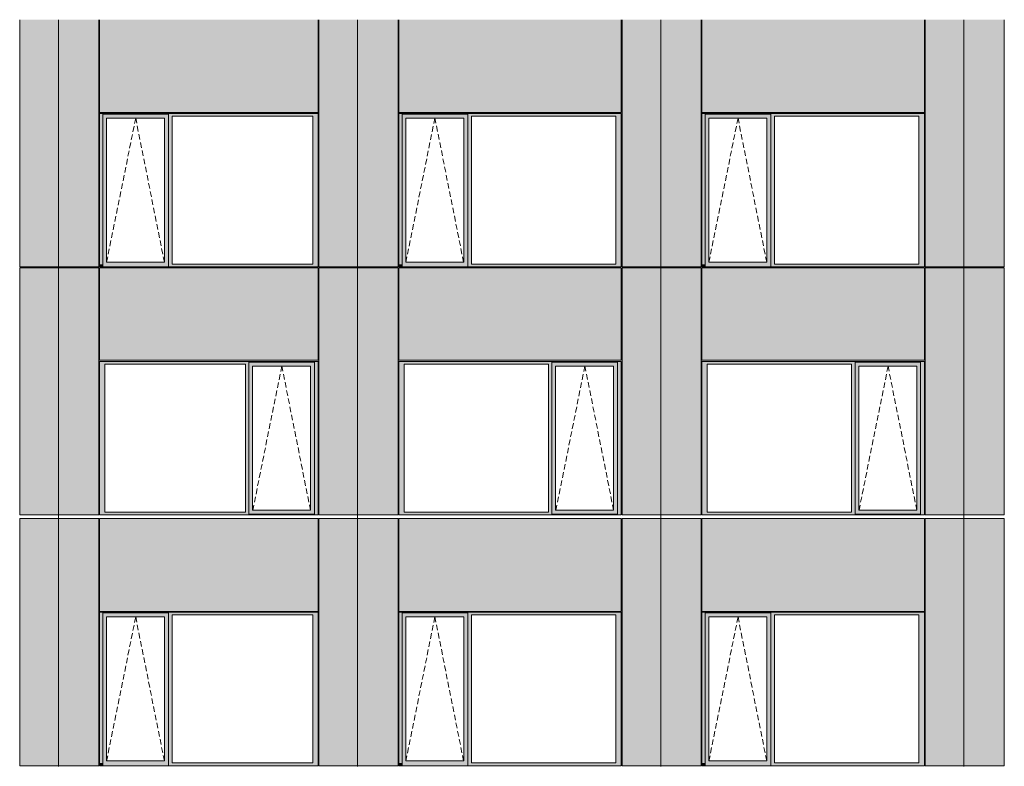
# Model space of a CAD drawing. Header units: millimetres. Extents: x 374857 to 755273, y -2664 to 302042.
# Tile 22 of 48: x 388422 to 400925, y 64456 to 73939. Entities that reach past the tile are written whole.
import ezdxf

# ---------------------------------------------------------------- set-up
doc = ezdxf.new("R2010")
doc.units = ezdxf.units.MM
doc.header["$MEASUREMENT"] = 0
doc.linetypes.add('OO_EOIAAY', pattern=[105.833361, 70.555568, -35.277793])
for name, color, linetype, lineweight in [('0_Ном._пера__1', 7, 'Continuous', 0), ('0_Ном._пера__120', 7, 'Continuous', 0), ('_0 фасадные панели-1_Ном._пера__1', 7, 'Continuous', 0), ('АР-Стены_внешние_.АР_Ном._пера__1', 7, 'Continuous', 0)]:
    doc.layers.add(name, color=color, linetype=linetype, lineweight=lineweight)
doc.layers.add('АР-Стены_внешние_.АР_Ном._пера__214', color=7, linetype='Continuous', lineweight=0, true_color=0xe2eaf1)

msp = doc.modelspace()

# ---------------------------------------------------------------- hatches: boundary and pattern name
at = {"layer": '0_Ном._пера__1', "linetype": 'Continuous', "lineweight": 0, "true_color": 0x000000}
for points in [[(392211.607, 72748.621), (389436.319, 72748.621), (389436.319, 72713.621), (389479.075, 72713.621), (389479.075, 72738.621), (390310.806, 72738.621), (390310.806, 72713.621), (390359.042, 72713.621), (392142.396, 72713.621), (392211.607, 72713.621)], [(389479.075, 70833.621), (389479.075, 72713.621), (389436.319, 72713.621), (389436.319, 70833.621)], [(389479.075, 72738.621), (389479.075, 72688.621), (389524.768, 72688.621), (390261.37, 72688.621), (390310.806, 72688.621), (390310.806, 72738.621)], [(389479.075, 72688.621), (389479.075, 70858.621), (389524.768, 70858.621), (389524.768, 72688.621)], [(390310.806, 72688.621), (390262.119, 72688.621), (390262.119, 70858.621), (390310.806, 70858.621)], [(390310.806, 72713.621), (390310.806, 70833.621), (390359.042, 70833.621), (390359.042, 72713.621)], [(392142.396, 70833.621), (392211.607, 70833.621), (392211.607, 72713.621), (392142.396, 72713.621)], [(396060.662, 72748.621), (393236.273, 72748.621), (393236.273, 72713.621), (393279.029, 72713.621), (393279.029, 72738.621), (394110.761, 72738.621), (394110.761, 72713.621), (394158.997, 72713.621), (395991.451, 72713.621), (396060.662, 72713.621)], [(393279.029, 70833.621), (393279.029, 72713.621), (393236.273, 72713.621), (393236.273, 70833.621)], [(393279.029, 72738.621), (393279.029, 72688.621), (393324.722, 72688.621), (394061.324, 72688.621), (394110.761, 72688.621), (394110.761, 72738.621)], [(393279.029, 72688.621), (393279.029, 70858.621), (393324.722, 70858.621), (393324.722, 72688.621)], [(394110.761, 72688.621), (394062.073, 72688.621), (394062.073, 70858.621), (394110.761, 70858.621)], [(394110.761, 72713.621), (394110.761, 70833.621), (394158.997, 70833.621), (394158.997, 72713.621)], [(395991.451, 70833.621), (396060.662, 70833.621), (396060.662, 72713.621), (395991.451, 72713.621)], [(399910.662, 72748.621), (397085.328, 72748.621), (397085.328, 72713.621), (397128.084, 72713.621), (397128.084, 72738.621), (397959.816, 72738.621), (397959.816, 72713.621), (398008.051, 72713.621), (399841.451, 72713.621), (399910.662, 72713.621)], [(397128.084, 70833.621), (397128.084, 72713.621), (397085.328, 72713.621), (397085.328, 70833.621)], [(397128.084, 72738.621), (397128.084, 72688.621), (397173.777, 72688.621), (397910.379, 72688.621), (397959.816, 72688.621), (397959.816, 72738.621)], [(397128.084, 72688.621), (397128.084, 70858.621), (397173.777, 70858.621), (397173.777, 72688.621)], [(397959.816, 72688.621), (397911.128, 72688.621), (397911.128, 70858.621), (397959.816, 70858.621)], [(397959.816, 72713.621), (397959.816, 70833.621), (398008.051, 70833.621), (398008.051, 72713.621)], [(399841.451, 70833.621), (399910.662, 70833.621), (399910.662, 72713.621), (399841.451, 72713.621)], [(389436.319, 70833.621), (389436.319, 70798.621), (389444.77, 70798.621), (389479.075, 70798.621), (389479.075, 70833.621)], [(389479.075, 70858.621), (389479.075, 70798.621), (390310.806, 70798.621), (390310.806, 70858.621), (390261.37, 70858.621), (389524.768, 70858.621)], [(390310.806, 70833.621), (390310.806, 70798.621), (392201.732, 70798.621), (392211.607, 70798.621), (392211.607, 70833.621), (392142.396, 70833.621), (390359.042, 70833.621)], [(393236.273, 70833.621), (393236.273, 70798.621), (393244.724, 70798.621), (393279.029, 70798.621), (393279.029, 70833.621)], [(393279.029, 70858.621), (393279.029, 70798.621), (394110.761, 70798.621), (394110.761, 70858.621), (394061.324, 70858.621), (393324.722, 70858.621)], [(394110.761, 70833.621), (394110.761, 70798.621), (396050.787, 70798.621), (396060.662, 70798.621), (396060.662, 70833.621), (395991.451, 70833.621), (394158.997, 70833.621)], [(397085.328, 70833.621), (397085.328, 70798.621), (397093.779, 70798.621), (397128.084, 70798.621), (397128.084, 70833.621)], [(397128.084, 70858.621), (397128.084, 70798.621), (397959.816, 70798.621), (397959.816, 70858.621), (397910.379, 70858.621), (397173.777, 70858.621)], [(397959.816, 70833.621), (397959.816, 70798.621), (399900.787, 70798.621), (399910.662, 70798.621), (399910.662, 70833.621), (399841.451, 70833.621), (398008.051, 70833.621)], [(392211.607, 69598.621), (389436.319, 69598.621), (389436.319, 69563.621), (389503.793, 69563.621), (391287.147, 69563.621), (391331.64, 69563.621), (391331.64, 69588.621), (392163.371, 69588.621), (392163.371, 69563.621), (392211.607, 69563.621)], [(389503.793, 69563.621), (389436.319, 69563.621), (389436.319, 67683.621), (389503.793, 67683.621)], [(391331.64, 69563.621), (391287.147, 69563.621), (391287.147, 67683.621), (391331.64, 67683.621)], [(391331.64, 69588.621), (391331.64, 69538.621), (391377.333, 69538.621), (392113.935, 69538.621), (392163.371, 69538.621), (392163.371, 69588.621)], [(391331.64, 69538.621), (391331.64, 67708.621), (391377.333, 67708.621), (391377.333, 69538.621)], [(392163.371, 69538.621), (392114.684, 69538.621), (392114.684, 67708.621), (392163.371, 67708.621)], [(392163.371, 67683.621), (392211.607, 67683.621), (392211.607, 69563.621), (392163.371, 69563.621)], [(396060.662, 69598.621), (393236.273, 69598.621), (393236.273, 69563.621), (393303.747, 69563.621), (395136.202, 69563.621), (395180.695, 69563.621), (395180.695, 69588.621), (396012.426, 69588.621), (396012.426, 69563.621), (396060.662, 69563.621)], [(393303.747, 69563.621), (393236.273, 69563.621), (393236.273, 67683.621), (393303.747, 67683.621)], [(395180.695, 69563.621), (395136.202, 69563.621), (395136.202, 67683.621), (395180.695, 67683.621)], [(395180.695, 69588.621), (395180.695, 69538.621), (395226.388, 69538.621), (395962.99, 69538.621), (396012.426, 69538.621), (396012.426, 69588.621)], [(395180.695, 69538.621), (395180.695, 67708.621), (395226.388, 67708.621), (395226.388, 69538.621)], [(396012.426, 69538.621), (395963.739, 69538.621), (395963.739, 67708.621), (396012.426, 67708.621)], [(396012.426, 67683.621), (396060.662, 67683.621), (396060.662, 69563.621), (396012.426, 69563.621)], [(399910.662, 69598.621), (397085.328, 69598.621), (397085.328, 69563.621), (397152.802, 69563.621), (398986.202, 69563.621), (399030.694, 69563.621), (399030.694, 69588.621), (399862.426, 69588.621), (399862.426, 69563.621), (399910.662, 69563.621)], [(397152.802, 69563.621), (397085.328, 69563.621), (397085.328, 67683.621), (397152.802, 67683.621)], [(399030.694, 69563.621), (398986.202, 69563.621), (398986.202, 67683.621), (399030.694, 67683.621)], [(399030.694, 69538.621), (399030.694, 67708.621), (399076.388, 67708.621), (399076.388, 69538.621)], [(399030.694, 69588.621), (399030.694, 69538.621), (399076.388, 69538.621), (399812.99, 69538.621), (399862.426, 69538.621), (399862.426, 69588.621)], [(399862.426, 69538.621), (399813.738, 69538.621), (399813.738, 67708.621), (399862.426, 67708.621)], [(399862.426, 67683.621), (399910.662, 67683.621), (399910.662, 69563.621), (399862.426, 69563.621)], [(389436.319, 67683.621), (389436.319, 67648.621), (392211.607, 67648.621), (392211.607, 67683.621), (392163.371, 67683.621), (392163.371, 67658.621), (391331.64, 67658.621), (391331.64, 67683.621), (391287.147, 67683.621), (389503.793, 67683.621)], [(391377.333, 67708.621), (391331.64, 67708.621), (391331.64, 67658.621), (392163.371, 67658.621), (392163.371, 67708.621), (392113.935, 67708.621)], [(393236.273, 67683.621), (393236.273, 67648.621), (396060.662, 67648.621), (396060.662, 67683.621), (396012.426, 67683.621), (396012.426, 67658.621), (395180.695, 67658.621), (395180.695, 67683.621), (395136.202, 67683.621), (393303.747, 67683.621)], [(395226.388, 67708.621), (395180.695, 67708.621), (395180.695, 67658.621), (396012.426, 67658.621), (396012.426, 67708.621), (395962.99, 67708.621)], [(397085.328, 67683.621), (397085.328, 67648.621), (399910.662, 67648.621), (399910.662, 67683.621), (399862.426, 67683.621), (399862.426, 67658.621), (399030.694, 67658.621), (399030.694, 67683.621), (398986.202, 67683.621), (397152.802, 67683.621)], [(399076.388, 67708.621), (399030.694, 67708.621), (399030.694, 67658.621), (399862.426, 67658.621), (399862.426, 67708.621), (399812.99, 67708.621)], [(392211.607, 66413.697), (389436.319, 66413.697), (389436.319, 66378.697), (389479.075, 66378.697), (389479.075, 66403.697), (390310.806, 66403.697), (390310.806, 66378.697), (390359.042, 66378.697), (392142.396, 66378.697), (392211.607, 66378.697)], [(389479.075, 66403.697), (389479.075, 66353.697), (389524.768, 66353.697), (390261.37, 66353.697), (390310.806, 66353.697), (390310.806, 66403.697)], [(396060.662, 66413.697), (393236.273, 66413.697), (393236.273, 66378.697), (393279.029, 66378.697), (393279.029, 66403.697), (394110.761, 66403.697), (394110.761, 66378.697), (394158.997, 66378.697), (395991.451, 66378.697), (396060.662, 66378.697)], [(393279.029, 66403.697), (393279.029, 66353.697), (393324.722, 66353.697), (394061.324, 66353.697), (394110.761, 66353.697), (394110.761, 66403.697)], [(399910.662, 66413.697), (397085.328, 66413.697), (397085.328, 66378.697), (397128.084, 66378.697), (397128.084, 66403.697), (397959.816, 66403.697), (397959.816, 66378.697), (398008.051, 66378.697), (399841.451, 66378.697), (399910.662, 66378.697)], [(397128.084, 66403.697), (397128.084, 66353.697), (397173.777, 66353.697), (397910.379, 66353.697), (397959.816, 66353.697), (397959.816, 66403.697)], [(389479.075, 64498.697), (389479.075, 66378.697), (389436.319, 66378.697), (389436.319, 64498.697)], [(389479.075, 66353.697), (389479.075, 64523.697), (389524.768, 64523.697), (389524.768, 66353.697)], [(390310.806, 66353.697), (390262.119, 66353.697), (390262.119, 64523.697), (390310.806, 64523.697)], [(390310.806, 66378.697), (390310.806, 64498.697), (390359.042, 64498.697), (390359.042, 66378.697)], [(392142.396, 64498.697), (392211.607, 64498.697), (392211.607, 66378.697), (392142.396, 66378.697)], [(393279.029, 64498.697), (393279.029, 66378.697), (393236.273, 66378.697), (393236.273, 64498.697)], [(393279.029, 66353.697), (393279.029, 64523.697), (393324.722, 64523.697), (393324.722, 66353.697)], [(394110.761, 66353.697), (394062.073, 66353.697), (394062.073, 64523.697), (394110.761, 64523.697)], [(394110.761, 66378.697), (394110.761, 64498.697), (394158.997, 64498.697), (394158.997, 66378.697)], [(395991.451, 64498.697), (396060.662, 64498.697), (396060.662, 66378.697), (395991.451, 66378.697)], [(397128.084, 64498.697), (397128.084, 66378.697), (397085.328, 66378.697), (397085.328, 64498.697)], [(397128.084, 66353.697), (397128.084, 64523.697), (397173.777, 64523.697), (397173.777, 66353.697)], [(397959.816, 66353.697), (397911.128, 66353.697), (397911.128, 64523.697), (397959.816, 64523.697)], [(397959.816, 66378.697), (397959.816, 64498.697), (398008.051, 64498.697), (398008.051, 66378.697)], [(399841.451, 64498.697), (399910.662, 64498.697), (399910.662, 66378.697), (399841.451, 66378.697)], [(389479.075, 64523.697), (389479.075, 64463.697), (390310.806, 64463.697), (390310.806, 64523.697), (390261.37, 64523.697), (389524.768, 64523.697)], [(393279.029, 64523.697), (393279.029, 64463.697), (394110.761, 64463.697), (394110.761, 64523.697), (394061.324, 64523.697), (393324.722, 64523.697)], [(397128.084, 64523.697), (397128.084, 64463.697), (397959.816, 64463.697), (397959.816, 64523.697), (397910.379, 64523.697), (397173.777, 64523.697)], [(389436.319, 64498.697), (389436.319, 64463.697), (389444.77, 64463.697), (389479.075, 64463.697), (389479.075, 64498.697)], [(390310.806, 64498.697), (390310.806, 64463.697), (392201.732, 64463.697), (392211.607, 64463.697), (392211.607, 64498.697), (392142.396, 64498.697), (390359.042, 64498.697)], [(393236.273, 64498.697), (393236.273, 64463.697), (393244.724, 64463.697), (393279.029, 64463.697), (393279.029, 64498.697)], [(394110.761, 64498.697), (394110.761, 64463.697), (396050.787, 64463.697), (396060.662, 64463.697), (396060.662, 64498.697), (395991.451, 64498.697), (394158.997, 64498.697)], [(397085.328, 64498.697), (397085.328, 64463.697), (397093.779, 64463.697), (397128.084, 64463.697), (397128.084, 64498.697)], [(397959.816, 64498.697), (397959.816, 64463.697), (399900.787, 64463.697), (399910.662, 64463.697), (399910.662, 64498.697), (399841.451, 64498.697), (398008.051, 64498.697)]]:
    msp.add_hatch(color=18, dxfattribs=at).paths.add_polyline_path(points)
at = {"layer": 'АР-Стены_внешние_.АР_Ном._пера__214', "linetype": 'Continuous', "lineweight": 0, "true_color": 0xe5e8eb}
for points in [[(388421.654, 73938.544), (388421.654, 70798.621), (388913.404, 70798.621), (388913.404, 73938.544)], [(388913.404, 73938.544), (388913.404, 70798.621), (389426.319, 70798.621), (389426.319, 73938.544)], [(392211.606, 73938.621), (389436.319, 73938.621), (389436.319, 72758.621), (392211.606, 72758.621)], [(392221.607, 73938.544), (392221.607, 70798.621), (392713.357, 70798.621), (392713.357, 73938.544)], [(392713.358, 73938.544), (392713.358, 70798.621), (393226.273, 70798.621), (393226.273, 73938.544)], [(396060.661, 73938.621), (393236.273, 73938.621), (393236.273, 72758.621), (396060.661, 72758.621)], [(396070.662, 73938.544), (396070.662, 70798.621), (396562.412, 70798.621), (396562.412, 73938.544)], [(396562.413, 73938.544), (396562.413, 70798.621), (397075.328, 70798.621), (397075.328, 73938.544)], [(399910.661, 73938.621), (397085.328, 73938.621), (397085.328, 72758.621), (399910.661, 72758.621)], [(399920.662, 73938.544), (399920.662, 70798.621), (400412.412, 70798.621), (400412.412, 73938.544)], [(400412.413, 73938.544), (400412.413, 70798.621), (400925.328, 70798.621), (400925.328, 73938.544)], [(388421.654, 70788.621), (388421.654, 67648.621), (388913.404, 67648.621), (388913.404, 70788.621)], [(388913.404, 67648.621), (389426.319, 67648.621), (389426.319, 70788.621), (388913.404, 70788.621)], [(389436.319, 70788.621), (389436.319, 69613.196), (392211.607, 69613.196), (392211.607, 70788.621)], [(392221.607, 70788.621), (392221.607, 67648.621), (392713.357, 67648.621), (392713.357, 70788.621)], [(392713.358, 67648.621), (393226.273, 67648.621), (393226.273, 70788.621), (392713.358, 70788.621)], [(393236.273, 70788.621), (393236.273, 69613.196), (396060.662, 69613.196), (396060.662, 70788.621)], [(396070.662, 70788.621), (396070.662, 67648.621), (396562.412, 67648.621), (396562.412, 70788.621)], [(396562.413, 67648.621), (397075.328, 67648.621), (397075.328, 70788.621), (396562.413, 70788.621)], [(397085.328, 70788.621), (397085.328, 69613.196), (399910.662, 69613.196), (399910.662, 70788.621)], [(399920.662, 70788.621), (399920.662, 67648.621), (400412.412, 67648.621), (400412.412, 70788.621)], [(400412.413, 67648.621), (400925.328, 67648.621), (400925.328, 70788.621), (400412.413, 70788.621)], [(388421.654, 67603.621), (388421.654, 64463.697), (388913.404, 64463.697), (388913.404, 67603.621)], [(388913.404, 67603.621), (388913.404, 64463.697), (389426.319, 64463.697), (389426.319, 67603.621)], [(392211.606, 67603.697), (389436.319, 67603.697), (389436.319, 66423.697), (392211.606, 66423.697)], [(392221.607, 67603.621), (392221.607, 64463.697), (392713.357, 64463.697), (392713.357, 67603.621)], [(392713.358, 67603.621), (392713.358, 64463.697), (393226.273, 64463.697), (393226.273, 67603.621)], [(396060.661, 67603.697), (393236.273, 67603.697), (393236.273, 66423.697), (396060.661, 66423.697)], [(396070.662, 67603.621), (396070.662, 64463.697), (396562.412, 64463.697), (396562.412, 67603.621)], [(396562.413, 67603.621), (396562.413, 64463.697), (397075.328, 64463.697), (397075.328, 67603.621)], [(399910.661, 67603.697), (397085.328, 67603.697), (397085.328, 66423.697), (399910.661, 66423.697)], [(399920.662, 67603.621), (399920.662, 64463.697), (400412.412, 64463.697), (400412.412, 67603.621)], [(400412.413, 67603.621), (400412.413, 64463.697), (400925.328, 64463.697), (400925.328, 67603.621)]]:
    msp.add_hatch(color=254, dxfattribs=at).paths.add_polyline_path(points)

# ---------------------------------------------------------------- linework, layer by layer
at = {"layer": '0_Ном._пера__120', "color": 7, "linetype": 'OO_EOIAAY', "lineweight": 0}
for p, q in [((389894.537, 72688.621), (389525.517, 70858.621)), ((390258.761, 70858.621), (389894.537, 72688.621)), ((393694.492, 72688.621), (393325.471, 70858.621)), ((394058.716, 70858.621), (393694.492, 72688.621)), ((397543.547, 72688.621), (397174.526, 70858.621)), ((397907.771, 70858.621), (397543.547, 72688.621)), ((391750.46, 69538.621), (391381.439, 67708.621)), ((392114.684, 67708.621), (391750.46, 69538.621)), ((395599.515, 69538.621), (395230.494, 67708.621)), ((395963.739, 67708.621), (395599.515, 69538.621)), ((399449.514, 69538.621), (399080.493, 67708.621)), ((399813.738, 67708.621), (399449.514, 69538.621)), ((389894.537, 66353.697), (389525.517, 64523.697)), ((390258.761, 64523.697), (389894.537, 66353.697)), ((393694.492, 66353.697), (393325.471, 64523.697)), ((394058.716, 64523.697), (393694.492, 66353.697)), ((397543.547, 66353.697), (397174.526, 64523.697)), ((397907.771, 64523.697), (397543.547, 66353.697))]:
    msp.add_line(p, q, dxfattribs=at)
at = {"layer": '_0 фасадные панели-1_Ном._пера__1', "color": 7, "linetype": 'Continuous', "lineweight": 0}
for p, q in [((388913.403, 70798.621), (388913.403, 73938.544)), ((388913.404, 73938.544), (388913.404, 70798.621)), ((389436.319, 72758.621), (389436.319, 73938.621)), ((392211.606, 72758.621), (392211.606, 73938.621)), ((392713.357, 70798.621), (392713.357, 73938.544)), ((392713.357, 73938.544), (392713.357, 70798.621)), ((393236.273, 72758.621), (393236.273, 73938.621)), ((396060.661, 72758.621), (396060.661, 73938.621)), ((396562.412, 70798.621), (396562.412, 73938.544)), ((396562.412, 73938.544), (396562.412, 70798.621)), ((397085.328, 72758.621), (397085.328, 73938.621)), ((399910.661, 72758.621), (399910.661, 73938.621)), ((400412.412, 70798.621), (400412.412, 73938.544)), ((400412.412, 73938.544), (400412.412, 70798.621)), ((388913.403, 70798.621), (388421.654, 70798.621)), ((388913.404, 70788.621), (388421.654, 70788.621)), ((388421.654, 67648.621), (388421.654, 70788.621)), ((389426.319, 70798.621), (388913.404, 70798.621)), ((388913.404, 67648.621), (388913.404, 70793.693)), ((388913.404, 70793.693), (388913.404, 67648.621)), ((389426.319, 70788.621), (388913.404, 70788.621)), ((389426.319, 67648.621), (389426.319, 70788.621)), ((392201.732, 70798.621), (389436.319, 70798.621)), ((389436.319, 69613.196), (389436.319, 70788.621)), ((392211.607, 70788.621), (389436.319, 70788.621)), ((392204.121, 70798.621), (392211.606, 70798.621)), ((392211.607, 69613.196), (392211.607, 70788.621)), ((392713.357, 70798.621), (392221.607, 70798.621)), ((392713.357, 70788.621), (392221.607, 70788.621)), ((392221.607, 67648.621), (392221.607, 70788.621)), ((392713.357, 70793.693), (392713.357, 67648.621)), ((393226.273, 70798.621), (392713.358, 70798.621)), ((392713.358, 67648.621), (392713.358, 70793.693)), ((393226.273, 70788.621), (392713.358, 70788.621)), ((393226.273, 67648.621), (393226.273, 70788.621)), ((396050.787, 70798.621), (393236.273, 70798.621)), ((393236.273, 69613.196), (393236.273, 70788.621)), ((396060.662, 70788.621), (393236.273, 70788.621)), ((396053.176, 70798.621), (396060.661, 70798.621)), ((396060.662, 69613.196), (396060.662, 70788.621)), ((396562.412, 70798.621), (396070.662, 70798.621)), ((396562.412, 70788.621), (396070.662, 70788.621)), ((396070.662, 67648.621), (396070.662, 70788.621)), ((396562.412, 70793.693), (396562.412, 67648.621)), ((397075.328, 70798.621), (396562.413, 70798.621)), ((396562.413, 67648.621), (396562.413, 70793.693)), ((397075.328, 70788.621), (396562.413, 70788.621)), ((397075.328, 67648.621), (397075.328, 70788.621)), ((399900.787, 70798.621), (397085.328, 70798.621)), ((397085.328, 69613.196), (397085.328, 70788.621)), ((399910.662, 70788.621), (397085.328, 70788.621)), ((399903.176, 70798.621), (399910.661, 70798.621)), ((399910.662, 69613.196), (399910.662, 70788.621)), ((400412.411, 70798.621), (399920.662, 70798.621)), ((400412.412, 70788.621), (399920.662, 70788.621)), ((399920.662, 67648.621), (399920.662, 70788.621)), ((400412.412, 70793.693), (400412.412, 67648.621)), ((400925.328, 70798.621), (400412.413, 70798.621)), ((400412.413, 67648.621), (400412.413, 70793.693)), ((400925.328, 70788.621), (400412.413, 70788.621)), ((400925.328, 67648.621), (400925.328, 70788.621)), ((392211.607, 69613.196), (389436.319, 69613.196)), ((396060.662, 69613.196), (393236.273, 69613.196)), ((399910.662, 69613.196), (397085.328, 69613.196)), ((388913.404, 67648.621), (388421.654, 67648.621)), ((389080.36, 67648.621), (388913.404, 67648.621)), ((389426.319, 67648.621), (389080.36, 67648.621)), ((392713.357, 67648.621), (392221.607, 67648.621)), ((392880.315, 67648.621), (392713.358, 67648.621)), ((393226.273, 67648.621), (392880.315, 67648.621)), ((396562.412, 67648.621), (396070.662, 67648.621)), ((396729.37, 67648.621), (396562.413, 67648.621)), ((397075.328, 67648.621), (396729.37, 67648.621)), ((400412.412, 67648.621), (399920.662, 67648.621)), ((400579.369, 67648.621), (400412.413, 67648.621)), ((400925.328, 67648.621), (400579.369, 67648.621)), ((388911.667, 67603.697), (388421.654, 67603.697)), ((388913.403, 64463.697), (388913.403, 67603.621)), ((389426.319, 67603.697), (388913.404, 67603.697)), ((388913.404, 67603.621), (388913.404, 64463.697)), ((392211.607, 67603.697), (389436.319, 67603.697)), ((389436.319, 66423.697), (389436.319, 67603.697)), ((392211.606, 66423.697), (392211.606, 67603.697)), ((392711.621, 67603.697), (392221.607, 67603.697)), ((392713.357, 64463.697), (392713.357, 67603.621)), ((392713.357, 67603.621), (392713.357, 64463.697)), ((393226.273, 67603.697), (392713.358, 67603.697)), ((396060.662, 67603.697), (393236.273, 67603.697)), ((393236.273, 66423.697), (393236.273, 67603.697)), ((396060.661, 66423.697), (396060.661, 67603.697)), ((396560.676, 67603.697), (396070.662, 67603.697)), ((396562.412, 64463.697), (396562.412, 67603.621)), ((396562.412, 67603.621), (396562.412, 64463.697)), ((397075.328, 67603.697), (396562.413, 67603.697)), ((399910.662, 67603.697), (397085.328, 67603.697)), ((397085.328, 66423.697), (397085.328, 67603.697)), ((399910.661, 66423.697), (399910.661, 67603.697)), ((400410.675, 67603.697), (399920.662, 67603.697)), ((400412.412, 64463.697), (400412.412, 67603.621)), ((400412.412, 67603.621), (400412.412, 64463.697)), ((400925.328, 67603.697), (400412.413, 67603.697)), ((388913.403, 64463.697), (388421.654, 64463.697)), ((389426.319, 64463.697), (388913.404, 64463.697)), ((392201.732, 64463.697), (389436.319, 64463.697)), ((392204.121, 64463.697), (392211.606, 64463.697)), ((392713.357, 64463.697), (392221.607, 64463.697)), ((393226.273, 64463.697), (392713.358, 64463.697)), ((396050.787, 64463.697), (393236.273, 64463.697)), ((396053.176, 64463.697), (396060.661, 64463.697)), ((396562.412, 64463.697), (396070.662, 64463.697)), ((397075.328, 64463.697), (396562.413, 64463.697)), ((399900.787, 64463.697), (397085.328, 64463.697)), ((399903.176, 64463.697), (399910.661, 64463.697)), ((400412.411, 64463.697), (399920.662, 64463.697)), ((400925.328, 64463.697), (400412.413, 64463.697))]:
    msp.add_line(p, q, dxfattribs=at)
at = {"layer": 'АР-Стены_внешние_.АР_Ном._пера__1', "color": 7, "linetype": 'Continuous', "lineweight": 0}
for p, q in [((388421.654, 70798.621), (388421.654, 73938.544)), ((389426.319, 73938.544), (389426.319, 70798.621)), ((392221.607, 70798.621), (392221.607, 73938.544)), ((393226.273, 73938.544), (393226.273, 70798.621)), ((396070.662, 70798.621), (396070.662, 73938.544)), ((397075.328, 73938.544), (397075.328, 70798.621)), ((399920.662, 70798.621), (399920.662, 73938.544)), ((400925.328, 73938.544), (400925.328, 70798.621)), ((392211.606, 72758.621), (389436.319, 72758.621)), ((392211.607, 72748.621), (389436.319, 72748.621)), ((389436.319, 72748.621), (389436.319, 72713.621)), ((389436.319, 72713.621), (389436.319, 70833.621)), ((389479.075, 72738.621), (390310.806, 72738.621)), ((389479.075, 72713.621), (389479.075, 72738.621)), ((389479.075, 72713.621), (389479.075, 70833.621)), ((389524.768, 70858.621), (389524.768, 72688.621)), ((389524.768, 72688.621), (389525.517, 72688.621)), ((390262.119, 72688.621), (389525.517, 72688.621)), ((390262.119, 70858.621), (390262.119, 72688.621)), ((390310.806, 72688.621), (390310.806, 72738.621)), ((390310.806, 70858.621), (390310.806, 72688.621)), ((390359.042, 70833.621), (390359.042, 72713.621)), ((390359.042, 72713.621), (392142.396, 72713.621)), ((392142.396, 72713.621), (392142.396, 70833.621)), ((392211.607, 72713.621), (392211.607, 72748.621)), ((392211.607, 70833.621), (392211.607, 72713.621)), ((396060.661, 72758.621), (393236.273, 72758.621)), ((396060.662, 72748.621), (393236.273, 72748.621)), ((393236.273, 72748.621), (393236.273, 72713.621)), ((393236.273, 72713.621), (393236.273, 70833.621)), ((393279.029, 72738.621), (394110.761, 72738.621)), ((393279.029, 72713.621), (393279.029, 72738.621)), ((393279.029, 72713.621), (393279.029, 70833.621)), ((393324.722, 70858.621), (393324.722, 72688.621)), ((393324.722, 72688.621), (393325.471, 72688.621)), ((394062.073, 72688.621), (393325.471, 72688.621)), ((394062.073, 70858.621), (394062.073, 72688.621)), ((394110.761, 72688.621), (394110.761, 72738.621)), ((394110.761, 70858.621), (394110.761, 72688.621)), ((394158.997, 70833.621), (394158.997, 72713.621)), ((394158.997, 72713.621), (395991.451, 72713.621)), ((395991.451, 72713.621), (395991.451, 70833.621)), ((396060.662, 72713.621), (396060.662, 72748.621)), ((396060.662, 70833.621), (396060.662, 72713.621)), ((399910.661, 72758.621), (397085.328, 72758.621)), ((399910.662, 72748.621), (397085.328, 72748.621)), ((397085.328, 72748.621), (397085.328, 72713.621)), ((397085.328, 72713.621), (397085.328, 70833.621)), ((397128.084, 72738.621), (397959.816, 72738.621)), ((397128.084, 72713.621), (397128.084, 72738.621)), ((397128.084, 72713.621), (397128.084, 70833.621)), ((397173.777, 70858.621), (397173.777, 72688.621)), ((397173.777, 72688.621), (397174.526, 72688.621)), ((397911.128, 72688.621), (397174.526, 72688.621)), ((397911.128, 70858.621), (397911.128, 72688.621)), ((397959.816, 72688.621), (397959.816, 72738.621)), ((397959.816, 70858.621), (397959.816, 72688.621)), ((398008.051, 70833.621), (398008.051, 72713.621)), ((398008.051, 72713.621), (399841.451, 72713.621)), ((399841.451, 72713.621), (399841.451, 70833.621)), ((399910.662, 72713.621), (399910.662, 72748.621)), ((399910.662, 70833.621), (399910.662, 72713.621)), ((389436.319, 70833.621), (389436.319, 70798.621)), ((389479.075, 70833.621), (389479.075, 70798.621)), ((389525.517, 70858.621), (389524.768, 70858.621)), ((389525.517, 70858.621), (390262.119, 70858.621)), ((390310.806, 70798.621), (390310.806, 70858.621)), ((392142.396, 70833.621), (390359.042, 70833.621)), ((392171.89, 70798.621), (392211.607, 70798.621)), ((392211.607, 70798.621), (392211.607, 70833.621)), ((392713.358, 70798.621), (392713.358, 70793.693)), ((393236.273, 70833.621), (393236.273, 70798.621)), ((393279.029, 70833.621), (393279.029, 70798.621)), ((393325.471, 70858.621), (393324.722, 70858.621)), ((393325.471, 70858.621), (394062.073, 70858.621)), ((394110.761, 70798.621), (394110.761, 70858.621)), ((395991.451, 70833.621), (394158.997, 70833.621)), ((396020.945, 70798.621), (396060.662, 70798.621)), ((396060.662, 70798.621), (396060.662, 70833.621)), ((397085.328, 70833.621), (397085.328, 70798.621)), ((397128.084, 70833.621), (397128.084, 70798.621)), ((397174.526, 70858.621), (397173.777, 70858.621)), ((397174.526, 70858.621), (397911.128, 70858.621)), ((397959.816, 70798.621), (397959.816, 70858.621)), ((399841.451, 70833.621), (398008.051, 70833.621)), ((399870.944, 70798.621), (399910.662, 70798.621)), ((399910.662, 70798.621), (399910.662, 70833.621)), ((389436.319, 69598.621), (392211.607, 69598.621)), ((389436.319, 69598.621), (389436.319, 67648.621)), ((389503.793, 69563.621), (389503.793, 67683.621)), ((391287.147, 69563.621), (389503.793, 69563.621)), ((391287.147, 67683.621), (391287.147, 69563.621)), ((392163.371, 69588.621), (391331.64, 69588.621)), ((391331.64, 69588.621), (391331.64, 69563.621)), ((391331.64, 69563.621), (391331.64, 67683.621)), ((391377.333, 69538.621), (391377.333, 67708.621)), ((391378.082, 69538.621), (391377.333, 69538.621)), ((391378.082, 69538.621), (392114.684, 69538.621)), ((392114.684, 69538.621), (392114.684, 67708.621)), ((392163.371, 69588.621), (392163.371, 69538.621)), ((392163.371, 69538.621), (392163.371, 67708.621)), ((392211.607, 69598.621), (392211.607, 69563.621)), ((392211.607, 69563.621), (392211.607, 67683.621)), ((393236.273, 69598.621), (396060.662, 69598.621)), ((393236.273, 69598.621), (393236.273, 67648.621)), ((393303.747, 69563.621), (393303.747, 67683.621)), ((395136.202, 69563.621), (393303.747, 69563.621)), ((395136.202, 67683.621), (395136.202, 69563.621)), ((396012.426, 69588.621), (395180.695, 69588.621)), ((395180.695, 69588.621), (395180.695, 69563.621)), ((395180.695, 69563.621), (395180.695, 67683.621)), ((395226.388, 69538.621), (395226.388, 67708.621)), ((395227.137, 69538.621), (395226.388, 69538.621)), ((395227.137, 69538.621), (395963.739, 69538.621)), ((395963.739, 69538.621), (395963.739, 67708.621)), ((396012.426, 69588.621), (396012.426, 69538.621)), ((396012.426, 69538.621), (396012.426, 67708.621)), ((396060.662, 69598.621), (396060.662, 69563.621)), ((396060.662, 69563.621), (396060.662, 67683.621)), ((397085.328, 69598.621), (399910.662, 69598.621)), ((397085.328, 69598.621), (397085.328, 67648.621)), ((397152.802, 69563.621), (397152.802, 67683.621)), ((398986.202, 69563.621), (397152.802, 69563.621)), ((398986.202, 67683.621), (398986.202, 69563.621)), ((399862.426, 69588.621), (399030.694, 69588.621)), ((399030.694, 69588.621), (399030.694, 69563.621)), ((399030.694, 69563.621), (399030.694, 67683.621)), ((399076.388, 69538.621), (399076.388, 67708.621)), ((399077.136, 69538.621), (399076.388, 69538.621)), ((399077.136, 69538.621), (399813.738, 69538.621)), ((399813.738, 69538.621), (399813.738, 67708.621)), ((399862.426, 69588.621), (399862.426, 69538.621)), ((399862.426, 69538.621), (399862.426, 67708.621)), ((399910.662, 69598.621), (399910.662, 69563.621)), ((399910.662, 69563.621), (399910.662, 67683.621)), ((388913.404, 67603.621), (388913.404, 67648.621)), ((392211.607, 67648.621), (389436.319, 67648.621)), ((389503.793, 67683.621), (391287.147, 67683.621)), ((391331.64, 67683.621), (391331.64, 67658.621)), ((391331.64, 67658.621), (392163.371, 67658.621)), ((391377.333, 67708.621), (391378.082, 67708.621)), ((392114.684, 67708.621), (391378.082, 67708.621)), ((392163.371, 67708.621), (392163.371, 67658.621)), ((392211.607, 67683.621), (392211.607, 67648.621)), ((392713.357, 67603.621), (392713.357, 67648.621)), ((396060.662, 67648.621), (393236.273, 67648.621)), ((393303.747, 67683.621), (395136.202, 67683.621)), ((395180.695, 67683.621), (395180.695, 67658.621)), ((395180.695, 67658.621), (396012.426, 67658.621)), ((395226.388, 67708.621), (395227.137, 67708.621)), ((395963.739, 67708.621), (395227.137, 67708.621)), ((396012.426, 67708.621), (396012.426, 67658.621)), ((396060.662, 67683.621), (396060.662, 67648.621)), ((396562.412, 67603.621), (396562.412, 67648.621)), ((399910.662, 67648.621), (397085.328, 67648.621)), ((397152.802, 67683.621), (398986.202, 67683.621)), ((399030.694, 67683.621), (399030.694, 67658.621)), ((399030.694, 67658.621), (399862.426, 67658.621)), ((399076.388, 67708.621), (399077.136, 67708.621)), ((399813.738, 67708.621), (399077.136, 67708.621)), ((399862.426, 67708.621), (399862.426, 67658.621)), ((399910.662, 67683.621), (399910.662, 67648.621)), ((400412.412, 67603.621), (400412.412, 67648.621)), ((388421.654, 64463.697), (388421.654, 67603.621)), ((389426.319, 67603.621), (389426.319, 64463.697)), ((392221.607, 64463.697), (392221.607, 67603.621)), ((393226.273, 67603.621), (393226.273, 64463.697)), ((396070.662, 64463.697), (396070.662, 67603.621)), ((397075.328, 67603.621), (397075.328, 64463.697)), ((399920.662, 64463.697), (399920.662, 67603.621)), ((400925.328, 67603.621), (400925.328, 64463.697)), ((392211.606, 66423.697), (389436.319, 66423.697)), ((392211.607, 66413.697), (389436.319, 66413.697)), ((389436.319, 66413.697), (389436.319, 66378.697)), ((389479.075, 66403.697), (390310.806, 66403.697)), ((389479.075, 66378.697), (389479.075, 66403.697)), ((390310.806, 66353.697), (390310.806, 66403.697)), ((392211.607, 66378.697), (392211.607, 66413.697)), ((396060.661, 66423.697), (393236.273, 66423.697)), ((396060.662, 66413.697), (393236.273, 66413.697)), ((393236.273, 66413.697), (393236.273, 66378.697)), ((393279.029, 66403.697), (394110.761, 66403.697)), ((393279.029, 66378.697), (393279.029, 66403.697)), ((394110.761, 66353.697), (394110.761, 66403.697)), ((396060.662, 66378.697), (396060.662, 66413.697)), ((399910.661, 66423.697), (397085.328, 66423.697)), ((399910.662, 66413.697), (397085.328, 66413.697)), ((397085.328, 66413.697), (397085.328, 66378.697)), ((397128.084, 66403.697), (397959.816, 66403.697)), ((397128.084, 66378.697), (397128.084, 66403.697)), ((397959.816, 66353.697), (397959.816, 66403.697)), ((399910.662, 66378.697), (399910.662, 66413.697)), ((389436.319, 66378.697), (389436.319, 64498.697)), ((389479.075, 66378.697), (389479.075, 64498.697)), ((389524.768, 64523.697), (389524.768, 66353.697)), ((389524.768, 66353.697), (389525.517, 66353.697)), ((390262.119, 66353.697), (389525.517, 66353.697)), ((390262.119, 64523.697), (390262.119, 66353.697)), ((390310.806, 64523.697), (390310.806, 66353.697)), ((390359.042, 64498.697), (390359.042, 66378.697)), ((390359.042, 66378.697), (392142.396, 66378.697)), ((392142.396, 66378.697), (392142.396, 64498.697)), ((392211.607, 64498.697), (392211.607, 66378.697)), ((393236.273, 66378.697), (393236.273, 64498.697)), ((393279.029, 66378.697), (393279.029, 64498.697)), ((393324.722, 64523.697), (393324.722, 66353.697)), ((393324.722, 66353.697), (393325.471, 66353.697)), ((394062.073, 66353.697), (393325.471, 66353.697)), ((394062.073, 64523.697), (394062.073, 66353.697)), ((394110.761, 64523.697), (394110.761, 66353.697)), ((394158.997, 64498.697), (394158.997, 66378.697)), ((394158.997, 66378.697), (395991.451, 66378.697)), ((395991.451, 66378.697), (395991.451, 64498.697)), ((396060.662, 64498.697), (396060.662, 66378.697)), ((397085.328, 66378.697), (397085.328, 64498.697)), ((397128.084, 66378.697), (397128.084, 64498.697)), ((397173.777, 64523.697), (397173.777, 66353.697)), ((397173.777, 66353.697), (397174.526, 66353.697)), ((397911.128, 66353.697), (397174.526, 66353.697)), ((397911.128, 64523.697), (397911.128, 66353.697)), ((397959.816, 64523.697), (397959.816, 66353.697)), ((398008.051, 64498.697), (398008.051, 66378.697)), ((398008.051, 66378.697), (399841.451, 66378.697)), ((399841.451, 66378.697), (399841.451, 64498.697)), ((399910.662, 64498.697), (399910.662, 66378.697)), ((389525.517, 64523.697), (389524.768, 64523.697)), ((389525.517, 64523.697), (390262.119, 64523.697)), ((390310.806, 64463.697), (390310.806, 64523.697)), ((393325.471, 64523.697), (393324.722, 64523.697)), ((393325.471, 64523.697), (394062.073, 64523.697)), ((394110.761, 64463.697), (394110.761, 64523.697)), ((397174.526, 64523.697), (397173.777, 64523.697)), ((397174.526, 64523.697), (397911.128, 64523.697)), ((397959.816, 64463.697), (397959.816, 64523.697)), ((388913.404, 64463.697), (388913.404, 64453.697)), ((389436.319, 64498.697), (389436.319, 64463.697)), ((389479.075, 64498.697), (389479.075, 64463.697)), ((392142.396, 64498.697), (390359.042, 64498.697)), ((392171.89, 64463.697), (392211.607, 64463.697)), ((392211.607, 64463.697), (392211.607, 64498.697)), ((392713.357, 64453.697), (392713.357, 64463.697)), ((392713.358, 64463.697), (392713.358, 64458.769)), ((393236.273, 64498.697), (393236.273, 64463.697)), ((393279.029, 64498.697), (393279.029, 64463.697)), ((395991.451, 64498.697), (394158.997, 64498.697)), ((396020.945, 64463.697), (396060.662, 64463.697)), ((396060.662, 64463.697), (396060.662, 64498.697)), ((396562.413, 64463.697), (396562.413, 64453.697)), ((397085.328, 64498.697), (397085.328, 64463.697)), ((397128.084, 64498.697), (397128.084, 64463.697)), ((399841.451, 64498.697), (398008.051, 64498.697)), ((399870.944, 64463.697), (399910.662, 64463.697)), ((399910.662, 64463.697), (399910.662, 64498.697)), ((400412.413, 64463.697), (400412.413, 64453.697))]:
    msp.add_line(p, q, dxfattribs=at)

doc.saveas('drawing.dxf')
